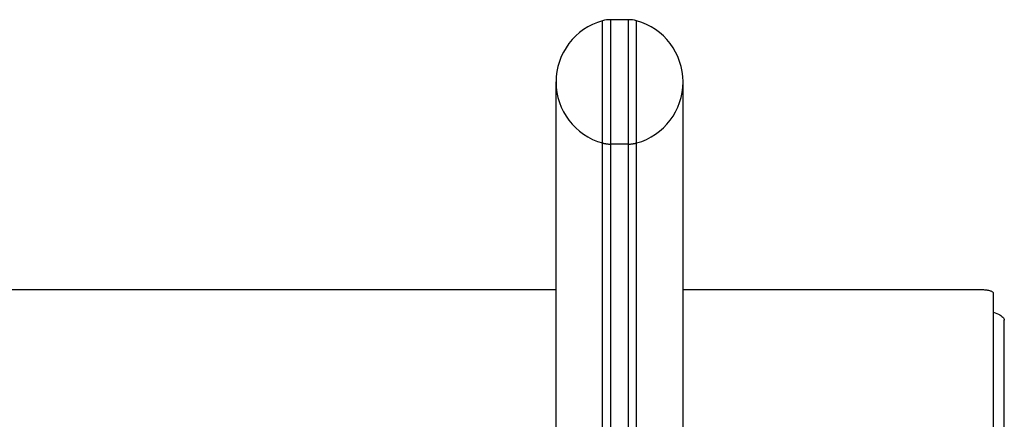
# Model space of a CAD drawing. Header units: inches. Extents: x 0 to 230, y 0 to 149.
# Tile 230 of 256: x 100.36 to 105.1, y 111.4 to 113.32. Entities that reach past the tile are written whole.
import ezdxf

# ---------------------------------------------------------------- set-up
doc = ezdxf.new("R2010")
doc.units = ezdxf.units.IN
doc.header["$LTSCALE"] = 12.648283
doc.header["$MEASUREMENT"] = 0
doc.linetypes.add('HIDDEN', pattern=[0.2, 0.1, -0.1])
doc.layers.get('0').update_dxf_attribs({"linetype": 'CONTINUOUS'})
doc.layers.add('DEFAULT_2', color=8, linetype='HIDDEN')

msp = doc.modelspace()

# ---------------------------------------------------------------- linework, layer by layer
at = {"color": 7, "linetype": 'Continuous'}
for p, q in [((103.1685, 110.7946), (103.1685, 113.3181)), ((103.2072, 113.3234), (103.2072, 110.7895)), ((103.2946, 113.3234), (103.2072, 113.3234)), ((103.2946, 110.7895), (103.2946, 113.3234)), ((103.3333, 110.7946), (103.3333, 113.3181)), ((102.9449, 111.0485), (102.9449, 113.0234)), ((103.5569, 111.0485), (103.5569, 113.0234)), ((102.9449, 112.0205), (35.2649, 112.0205)), ((104.9904, 112.0205), (103.5569, 112.0205)), ((105.0529, 108.7601), (105.0529, 112.0044))]:
    msp.add_line(p, q, dxfattribs=at)
at = {"color": 3, "linetype": 'Continuous'}
msp.add_line((105.1049, 36.9519), (105.1049, 111.8739), dxfattribs=at)
at = {"color": 7, "linetype": 'Continuous'}
msp.add_lwpolyline([(105.0529, 112.0044), (105.0527, 112.0058), (105.0519, 112.0072), (105.0508, 112.0085), (105.0491, 112.0099), (105.047, 112.0112), (105.0445, 112.0124), (105.0416, 112.0136), (105.0383, 112.0148), (105.0346, 112.0158), (105.0306, 112.0167), (105.0262, 112.0176), (105.0216, 112.0184), (105.0168, 112.019), (105.0118, 112.0196), (105.0066, 112.02), (105.0012, 112.0203), (104.9959, 112.0205), (104.9904, 112.0205)], dxfattribs=at)
at = {"color": 3, "linetype": 'Continuous'}
msp.add_lwpolyline([(105.0529, 111.9126), (105.0615, 111.9096), (105.0694, 111.9065), (105.0767, 111.9032), (105.0831, 111.8998), (105.0888, 111.8963), (105.0937, 111.8927), (105.0977, 111.8891), (105.1008, 111.8853), (105.1031, 111.8816), (105.1044, 111.8778), (105.1049, 111.8739)], dxfattribs=at)
at = {"color": 7, "linetype": 'Continuous'}
for centre, radius, start, end in [((103.2509, 113.0234), 0.306, 105.6303, 180), ((103.2072, 113.1797), 0.1437, 90, 105.6303), ((103.2946, 113.1797), 0.1437, 74.3697, 90), ((103.2509, 113.0234), 0.306, 0, 74.3697)]:
    msp.add_arc(centre, radius, start, end, dxfattribs=at)
at = {"layer": 'DEFAULT_2', "color": 8, "linetype": 'HIDDEN'}
msp.add_line((103.2946, 112.7234), (103.2072, 112.7234), dxfattribs=at)
for centre, radius, start, end in [((103.2509, 113.0234), 0.306, 180, 254.3697), ((103.2509, 113.0234), 0.306, 285.6303, 360), ((103.2072, 112.8672), 0.1437, 254.3697, 270), ((103.2946, 112.8672), 0.1437, 270, 285.6303)]:
    msp.add_arc(centre, radius, start, end, dxfattribs=at)

doc.saveas('drawing.dxf')
